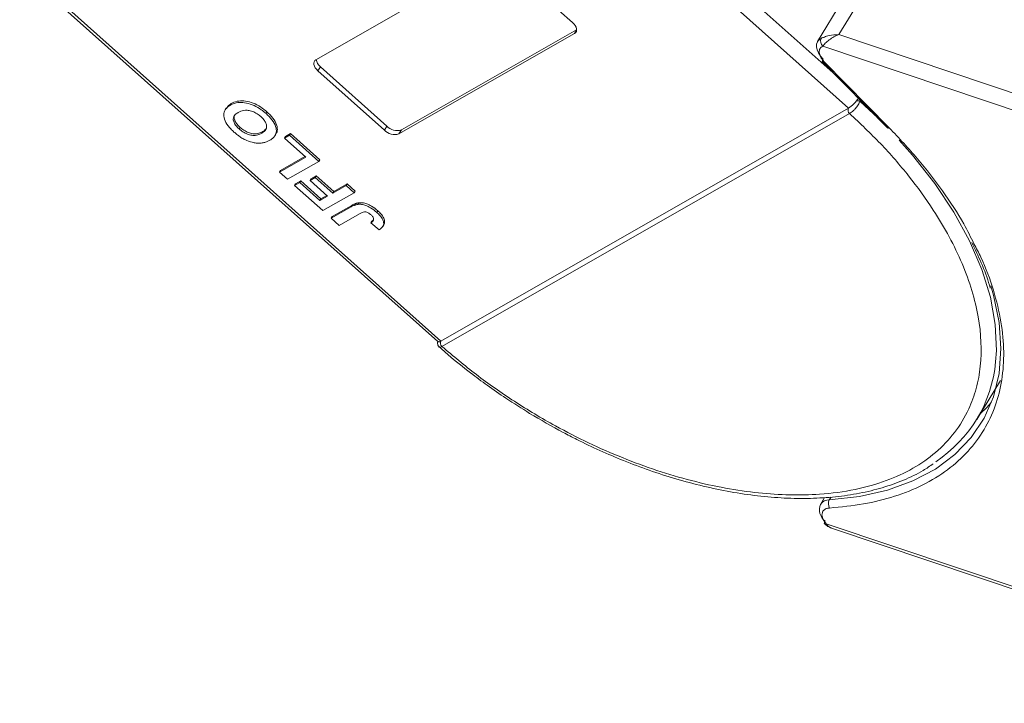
# Model space of a CAD drawing. Header units: millimetres. Extents: x 1675 to 3137, y 343 to 1376.
# Tile 35 of 84: x 2484 to 2559, y 1105 to 1157. Entities that reach past the tile are written whole.
import ezdxf

# ---------------------------------------------------------------- set-up
doc = ezdxf.new("R2010")
doc.units = ezdxf.units.MM

msp = doc.modelspace()

# ---------------------------------------------------------------- linework, layer by layer
at = {"color": 7, "linetype": 'Continuous', "lineweight": 15}
for p, q in [((2516.22, 1177.831), (2547.193, 1150.179)), ((2546.26, 1152.663), (2517.785, 1178.084)), ((2506.426, 1153.88), (2519.87, 1161.565)), ((2515.985, 1132.338), (2483.751, 1161.115)), ((2483.776, 1160.86), (2515.773, 1132.295)), ((2520.986, 1161.272), (2526.073, 1156.73)), ((2546.467, 1155.81), (2548.148, 1158.572)), ((2546.701, 1158.345), (2544.834, 1155.276)), ((2526.229, 1155.888), (2512.785, 1148.202)), ((2512.972, 1148.509), (2526.389, 1156.18)), ((2526.389, 1156.151), (2526.229, 1155.888)), ((2584.362, 1143.082), (2546.467, 1155.81)), ((2545.232, 1154.924), (2583.991, 1141.905)), ((2506.769, 1153.344), (2506.582, 1153.037)), ((2506.769, 1153.344), (2511.856, 1148.802)), ((2545.209, 1153.731), (2550.194, 1148.662)), ((2545.336, 1153.732), (2550.321, 1148.664)), ((2511.669, 1148.495), (2506.582, 1153.037)), ((2499.952, 1150.524), (2499.877, 1150.402)), ((2548.065, 1150.719), (2549.474, 1149.395)), ((2499.554, 1150.165), (2499.479, 1150.042)), ((2502.608, 1149.761), (2502.683, 1149.884)), ((2515.986, 1132.338), (2547.193, 1150.178)), ((2547.284, 1149.765), (2516.078, 1131.925)), ((2547.286, 1149.765), (2547.284, 1149.765)), ((2511.856, 1148.802), (2511.669, 1148.495)), ((2500.548, 1148.581), (2500.622, 1148.704)), ((2502.277, 1148.252), (2502.352, 1148.374)), ((2503.29, 1148.063), (2503.365, 1148.186)), ((2504.016, 1147.873), (2504.416, 1148.102)), ((2504.091, 1147.996), (2504.016, 1147.873)), ((2504.091, 1147.996), (2504.491, 1148.224)), ((2504.416, 1148.102), (2504.491, 1148.224)), ((2504.416, 1148.102), (2506.658, 1146.1)), ((2504.491, 1148.224), (2506.733, 1146.223)), ((2512.972, 1148.509), (2512.785, 1148.202)), ((2505.647, 1146.417), (2504.016, 1147.873)), ((2503.721, 1145.396), (2505.592, 1146.466)), ((2503.646, 1145.274), (2505.647, 1146.417)), ((2506.658, 1146.1), (2504.258, 1144.728)), ((2506.733, 1146.223), (2506.658, 1146.1)), ((2503.721, 1145.396), (2503.646, 1145.274)), ((2504.258, 1144.728), (2503.646, 1145.274)), ((2506.051, 1144.758), (2506.451, 1144.987)), ((2506.451, 1144.987), (2506.377, 1144.864)), ((2506.451, 1144.987), (2507.796, 1143.786)), ((2504.788, 1144.255), (2505.188, 1144.483)), ((2504.862, 1144.377), (2504.788, 1144.255)), ((2506.948, 1142.326), (2504.788, 1144.255)), ((2504.862, 1144.377), (2505.263, 1144.606)), ((2505.263, 1144.606), (2505.188, 1144.483)), ((2505.188, 1144.483), (2506.737, 1143.1)), ((2505.263, 1144.606), (2506.812, 1143.223)), ((2505.976, 1144.636), (2506.377, 1144.864)), ((2506.051, 1144.758), (2505.976, 1144.636)), ((2507.322, 1143.435), (2505.976, 1144.636)), ((2506.377, 1144.864), (2507.722, 1143.663)), ((2507.722, 1143.663), (2508.737, 1144.244)), ((2507.796, 1143.786), (2508.812, 1144.367)), ((2508.737, 1144.244), (2508.812, 1144.367)), ((2508.737, 1144.244), (2509.349, 1143.698)), ((2508.812, 1144.367), (2509.424, 1143.821)), ((2506.812, 1143.223), (2507.267, 1143.483)), ((2509.349, 1143.698), (2506.948, 1142.326)), ((2507.796, 1143.786), (2507.722, 1143.663)), ((2509.424, 1143.821), (2509.349, 1143.698)), ((2506.737, 1143.1), (2507.322, 1143.435)), ((2506.812, 1143.223), (2506.737, 1143.1)), ((2507.675, 1141.866), (2509.188, 1142.731)), ((2509.188, 1142.731), (2509.114, 1142.609)), ((2509.714, 1142.93), (2509.64, 1142.807)), ((2507.6, 1141.743), (2509.114, 1142.609)), ((2509.766, 1142.086), (2508.212, 1141.198)), ((2511.163, 1142.313), (2511.088, 1142.191)), ((2507.675, 1141.866), (2507.6, 1141.743)), ((2508.212, 1141.198), (2507.6, 1141.743)), ((2510.702, 1141.507), (2510.628, 1141.385)), ((2510.628, 1141.385), (2511.27, 1140.856)), ((2511.544, 1141.101), (2511.619, 1141.224)), ((2516.078, 1131.925), (2516.077, 1131.924)), ((2557.016, 1126.333), (2558.828, 1129.31)), ((2545.37, 1120.359), (2545.047, 1119.83)), ((2545.73, 1120.173), (2545.862, 1120.39)), ((2585.832, 1104.789), (2545.502, 1118.336)), ((2545.9, 1118.014), (2585.851, 1104.594))]:
    msp.add_line(p, q, dxfattribs=at)
at = {"color": 7, "linetype": 'Continuous', "lineweight": 15, "flags": 128}
for points in [[(2526.073, 1156.73), (2526.188, 1156.614), (2526.28, 1156.492), (2526.345, 1156.368), (2526.382, 1156.248), (2526.388, 1156.136), (2526.364, 1156.036), (2526.31, 1155.952), (2526.229, 1155.888)], [(2544.834, 1155.276), (2544.942, 1155.408), (2545.112, 1155.521)], [(2545.251, 1153.932), (2545.051, 1154.163), (2544.897, 1154.401), (2544.794, 1154.637), (2544.747, 1154.864), (2544.756, 1155.073), (2544.822, 1155.256), (2544.834, 1155.276)], [(2506.582, 1153.037), (2506.467, 1153.153), (2506.375, 1153.275), (2506.31, 1153.399), (2506.273, 1153.519), (2506.267, 1153.631), (2506.291, 1153.731), (2506.345, 1153.815), (2506.426, 1153.88)], [(2545.209, 1153.731), (2545.199, 1153.746), (2545.193, 1153.779), (2545.201, 1153.823), (2545.22, 1153.874), (2545.251, 1153.932)], [(2545.336, 1153.732), (2545.287, 1153.717), (2545.246, 1153.715), (2545.217, 1153.724), (2545.209, 1153.731)], [(2550.321, 1148.664), (2550.272, 1148.649), (2550.231, 1148.646), (2550.202, 1148.656), (2550.194, 1148.662)], [(2551.077, 1147.735), (2552.1, 1146.573), (2553.797, 1144.408), (2555.256, 1142.213), (2556.461, 1140.013), (2557.399, 1137.83), (2558.058, 1135.689), (2558.433, 1133.612), (2558.519, 1131.623), (2558.462, 1130.749)], [(2558.098, 1136.578), (2558.305, 1135.855), (2558.729, 1133.764), (2558.868, 1131.755), (2558.721, 1129.85), (2558.289, 1128.069), (2557.577, 1126.43), (2556.593, 1124.951), (2555.346, 1123.648), (2553.85, 1122.534), (2552.122, 1121.621), (2550.178, 1120.919), (2548.04, 1120.434), (2545.73, 1120.173)], [(2557.293, 1126.788), (2557.784, 1127.258), (2558.131, 1127.631)], [(2545.365, 1118.346), (2545.354, 1118.362), (2545.347, 1118.397), (2545.352, 1118.442), (2545.371, 1118.494), (2545.402, 1118.552)]]:
    msp.add_lwpolyline(points, dxfattribs=at)
at = {"color": 7, "linetype": 'Continuous', "lineweight": 15}
for centre, radius, start, end in [((2545.567, 1155.302), 0.505, 154.26532, 228.37702), ((2507.281, 1154.005), 0.837, 187.61545, 232.20598), ((2547.871, 1150.009), 0.736, 74.71127, 94.5465), ((2547.503, 1150.03), 0.344, 154.50284, 230.54279), ((2547.504, 1150.031), 0.344, 154.62039, 230.5722), ((2512.649, 1149.551), 1.09, 223.32862, 287.22701), ((2512.462, 1149.244), 1.09, 223.32862, 287.22701), ((2516.295, 1132.189), 0.344, 154.38646, 230.5161), ((2516.297, 1132.19), 0.344, 154.50316, 230.54262), ((2548.207, 1131.695), 10.299, 303.41542, 354.73081), ((2545.7, 1119.383), 0.791, 87.80856, 145.60437), ((2546.284, 1119.879), 0.627, 151.98145, 211.42178), ((2546.09, 1119.431), 1.116, 159.06231, 231.94779), ((2545.441, 1118.448), 0.128, 233.17173, 298.70948)]:
    msp.add_arc(centre, radius, start, end, dxfattribs=at)
for points, knots in [([(2545.112, 1155.521), (2545.189, 1155.556), (2545.358, 1155.631), (2545.811, 1155.767), (2546.21, 1155.793), (2546.467, 1155.81)], [0, 0, 0, 0, 0.2270634, 0.5015869, 1, 1, 1, 1]), ([(2546.467, 1155.81), (2546.337, 1155.756), (2546.078, 1155.647), (2545.714, 1155.407), (2545.408, 1155.142), (2545.288, 1154.994), (2545.232, 1154.924)], [0, 0, 0, 0, 0.251519, 0.501784, 0.765632, 1, 1, 1, 1]), ([(2500.155, 1148.345), (2500.072, 1148.422), (2499.822, 1148.655), (2499.499, 1149.08), (2499.34, 1149.565), (2499.408, 1150.002), (2499.637, 1150.255), (2499.83, 1150.373), (2499.877, 1150.402)], [0, 0, 0, 0, 0.101398, 0.306996, 0.506144, 0.685262, 0.924557, 1, 1, 1, 1]), ([(2499.574, 1150.151), (2499.643, 1150.255), (2499.741, 1150.401), (2499.904, 1150.497), (2499.952, 1150.524)], [0, 0, 0, 0, 0.71022, 1, 1, 1, 1]), ([(2499.877, 1150.402), (2499.943, 1150.436), (2500.143, 1150.541), (2500.54, 1150.636), (2501.107, 1150.595), (2501.696, 1150.397), (2502.211, 1150.096), (2502.488, 1149.862), (2502.608, 1149.761)], [0, 0, 0, 0, 0.101888, 0.307343, 0.492963, 0.678647, 0.860791, 1, 1, 1, 1]), ([(2499.952, 1150.524), (2500.018, 1150.559), (2500.217, 1150.663), (2500.615, 1150.759), (2501.182, 1150.718), (2501.771, 1150.52), (2502.286, 1150.219), (2502.563, 1149.985), (2502.683, 1149.884)], [0, 0, 0, 0, 0.101888, 0.307343, 0.492963, 0.678647, 0.860791, 1, 1, 1, 1]), ([(2547.193, 1150.179), (2547.252, 1150.216), (2547.368, 1150.292), (2547.576, 1150.48), (2547.726, 1150.639), (2547.8, 1150.728), (2547.812, 1150.743)], [0, 0, 0, 0, 0.313357, 0.626713, 0.94007, 1, 1, 1, 1]), ([(2548.065, 1150.719), (2548.053, 1150.674), (2548.028, 1150.575), (2547.951, 1150.43), (2547.85, 1150.282), (2547.719, 1150.123), (2547.572, 1149.978), (2547.417, 1149.848), (2547.332, 1149.795), (2547.286, 1149.765)], [0, 0, 0, 0, 0.111997, 0.244844, 0.369168, 0.500899, 0.687533, 0.828138, 1, 1, 1, 1]), ([(2547.812, 1150.743), (2547.858, 1150.799), (2547.912, 1150.865), (2547.953, 1150.926), (2547.959, 1150.935)], [0, 0, 0, 0, 0.855943, 1, 1, 1, 1]), ([(2500.548, 1148.581), (2500.466, 1148.66), (2500.302, 1148.817), (2500.139, 1149.082), (2500.08, 1149.337), (2500.15, 1149.599), (2500.316, 1149.752), (2500.451, 1149.833), (2500.477, 1149.849)], [0, 0, 0, 0, 0.160292, 0.321922, 0.490761, 0.657569, 0.933883, 1, 1, 1, 1]), ([(2500.622, 1148.704), (2500.541, 1148.782), (2500.377, 1148.94), (2500.213, 1149.205), (2500.16, 1149.456), (2500.183, 1149.63), (2500.248, 1149.691), (2500.26, 1149.703)], [0, 0, 0, 0, 0.230291, 0.462505, 0.705076, 0.944729, 1, 1, 1, 1]), ([(2500.477, 1149.849), (2500.543, 1149.883), (2500.731, 1149.98), (2501.071, 1150.044), (2501.493, 1149.962), (2501.843, 1149.811), (2502.076, 1149.647), (2502.188, 1149.549), (2502.209, 1149.531)], [0, 0, 0, 0, 0.15859, 0.447239, 0.620381, 0.793575, 0.961295, 1, 1, 1, 1]), ([(2502.209, 1149.531), (2502.291, 1149.452), (2502.454, 1149.293), (2502.609, 1149.028), (2502.67, 1148.762), (2502.592, 1148.485), (2502.418, 1148.336), (2502.29, 1148.26), (2502.277, 1148.252)], [0, 0, 0, 0, 0.1597099, 0.3204292, 0.4910735, 0.6770503, 0.9662903, 1, 1, 1, 1]), ([(2502.608, 1149.761), (2502.691, 1149.684), (2502.941, 1149.451), (2503.27, 1149.024), (2503.43, 1148.537), (2503.36, 1148.101), (2503.134, 1147.855), (2502.946, 1147.74), (2502.904, 1147.715)], [0, 0, 0, 0, 0.102171, 0.30922, 0.51365, 0.692275, 0.932413, 1, 1, 1, 1]), ([(2502.683, 1149.884), (2502.766, 1149.807), (2503.016, 1149.574), (2503.347, 1149.145), (2503.495, 1148.666), (2503.479, 1148.339), (2503.37, 1148.226), (2503.345, 1148.2)], [0, 0, 0, 0, 0.137027, 0.414714, 0.688887, 0.928452, 1, 1, 1, 1]), ([(2547.284, 1149.765), (2548.09, 1149.003), (2549.727, 1147.456), (2551.873, 1144.968), (2553.611, 1142.568), (2554.946, 1140.318), (2555.936, 1138.253), (2556.684, 1136.202), (2557.332, 1133.519), (2557.442, 1130.986), (2557.017, 1128.692), (2556.391, 1126.965), (2555.381, 1125.295), (2553.934, 1123.776), (2552.177, 1122.547), (2550.112, 1121.591), (2547.721, 1120.916), (2545.219, 1120.578), (2542.723, 1120.52), (2540.31, 1120.676), (2537.788, 1121.041), (2534.319, 1121.81), (2530.778, 1122.985), (2527.3, 1124.513), (2524.519, 1125.937), (2521.623, 1127.675), (2518.696, 1129.716), (2516.942, 1131.196), (2516.078, 1131.925)], [0, 0, 0, 0, 0.038862, 0.078912, 0.120068, 0.152227, 0.184382, 0.217215, 0.250043, 0.315618, 0.347778, 0.379932, 0.421093, 0.461142, 0.5, 0.538863, 0.578912, 0.620068, 0.652227, 0.684382, 0.717215, 0.750043, 0.815618, 0.847778, 0.879932, 0.921093, 0.96114, 1, 1, 1, 1]), ([(2547.193, 1150.178), (2547.193, 1150.178), (2547.193, 1150.178), (2547.193, 1150.178), (2547.193, 1150.179), (2547.193, 1150.179)], [0, 0, 0, 0, 0.384666, 0.692333, 1, 1, 1, 1]), ([(2500.919, 1147.801), (2500.868, 1147.829), (2500.765, 1147.886), (2500.625, 1147.978), (2500.496, 1148.067), (2500.379, 1148.157), (2500.265, 1148.249), (2500.192, 1148.313), (2500.155, 1148.345)], [0, 0, 0, 0, 0.185429, 0.37219, 0.527708, 0.683877, 0.841678, 1, 1, 1, 1]), ([(2502.277, 1148.252), (2502.211, 1148.217), (2502.042, 1148.13), (2501.738, 1148.066), (2501.358, 1148.114), (2501.007, 1148.248), (2500.735, 1148.421), (2500.595, 1148.54), (2500.548, 1148.581)], [0, 0, 0, 0, 0.158617, 0.400864, 0.573059, 0.745486, 0.912985, 1, 1, 1, 1]), ([(2502.352, 1148.374), (2502.285, 1148.34), (2502.117, 1148.253), (2501.812, 1148.189), (2501.432, 1148.237), (2501.082, 1148.37), (2500.81, 1148.543), (2500.67, 1148.663), (2500.622, 1148.704)], [0, 0, 0, 0, 0.158617, 0.400864, 0.573059, 0.745486, 0.912985, 1, 1, 1, 1]), ([(2502.636, 1148.636), (2502.564, 1148.549), (2502.483, 1148.451), (2502.365, 1148.382), (2502.352, 1148.374)], [0, 0, 0, 0, 0.885532, 1, 1, 1, 1]), ([(2550.321, 1148.664), (2551.064, 1147.877), (2552.55, 1146.302), (2554.44, 1143.829), (2555.89, 1141.645), (2556.555, 1140.293), (2556.804, 1139.785)], [0, 0, 0, 0, 0.2748088, 0.5496356, 0.8310259, 1, 1, 1, 1]), ([(2502.152, 1147.493), (2502.056, 1147.494), (2501.865, 1147.496), (2501.476, 1147.569), (2501.15, 1147.681), (2500.944, 1147.788), (2500.919, 1147.801)], [0, 0, 0, 0, 0.250896, 0.502166, 0.940512, 1, 1, 1, 1]), ([(2502.904, 1147.715), (2502.872, 1147.697), (2502.807, 1147.661), (2502.699, 1147.612), (2502.581, 1147.568), (2502.449, 1147.531), (2502.307, 1147.503), (2502.204, 1147.496), (2502.152, 1147.493)], [0, 0, 0, 0, 0.1539502, 0.3081809, 0.478699, 0.6499612, 0.8242026, 1, 1, 1, 1]), ([(2509.114, 1142.609), (2509.146, 1142.626), (2509.211, 1142.662), (2509.303, 1142.707), (2509.388, 1142.742), (2509.467, 1142.769), (2509.549, 1142.794), (2509.609, 1142.803), (2509.64, 1142.807)], [0, 0, 0, 0, 0.20827, 0.416707, 0.561481, 0.706573, 0.852825, 1, 1, 1, 1]), ([(2509.188, 1142.731), (2509.221, 1142.749), (2509.286, 1142.785), (2509.378, 1142.829), (2509.463, 1142.865), (2509.542, 1142.891), (2509.623, 1142.916), (2509.684, 1142.926), (2509.714, 1142.93)], [0, 0, 0, 0, 0.20827, 0.416707, 0.561481, 0.706573, 0.852825, 1, 1, 1, 1]), ([(2509.64, 1142.807), (2509.734, 1142.811), (2509.922, 1142.818), (2510.26, 1142.729), (2510.676, 1142.533), (2510.933, 1142.32), (2511.088, 1142.191)], [0, 0, 0, 0, 0.20646, 0.413515, 0.645211, 1, 1, 1, 1]), ([(2509.714, 1142.93), (2509.808, 1142.934), (2509.997, 1142.941), (2510.335, 1142.851), (2510.75, 1142.656), (2511.007, 1142.442), (2511.163, 1142.313)], [0, 0, 0, 0, 0.20646, 0.413515, 0.645211, 1, 1, 1, 1]), ([(2509.766, 1142.086), (2509.832, 1142.121), (2509.945, 1142.181), (2510.11, 1142.23), (2510.254, 1142.228), (2510.376, 1142.187), (2510.513, 1142.111), (2510.597, 1142.041), (2510.648, 1141.997)], [0, 0, 0, 0, 0.2920273, 0.5048541, 0.6139046, 0.723685, 0.8298165, 1, 1, 1, 1]), ([(2510.648, 1141.997), (2510.674, 1141.973), (2510.726, 1141.925), (2510.781, 1141.853), (2510.819, 1141.788), (2510.838, 1141.732), (2510.847, 1141.678), (2510.845, 1141.646), (2510.843, 1141.629)], [0, 0, 0, 0, 0.202387, 0.410907, 0.557829, 0.709472, 0.853224, 1, 1, 1, 1]), ([(2511.088, 1142.191), (2511.17, 1142.113), (2511.358, 1141.937), (2511.567, 1141.636), (2511.639, 1141.343), (2511.557, 1141.059), (2511.383, 1140.936), (2511.27, 1140.856)], [0, 0, 0, 0, 0.155292, 0.353145, 0.543243, 0.704067, 1, 1, 1, 1]), ([(2511.163, 1142.313), (2511.245, 1142.236), (2511.432, 1142.06), (2511.644, 1141.757), (2511.706, 1141.471), (2511.682, 1141.291), (2511.62, 1141.236), (2511.612, 1141.229)], [0, 0, 0, 0, 0.213477, 0.485462, 0.746786, 0.967868, 1, 1, 1, 1]), ([(2510.843, 1141.629), (2510.838, 1141.608), (2510.826, 1141.566), (2510.789, 1141.519), (2510.751, 1141.479), (2510.712, 1141.446), (2510.671, 1141.414), (2510.642, 1141.394), (2510.628, 1141.385)], [0, 0, 0, 0, 0.193806, 0.393127, 0.544069, 0.695412, 0.847613, 1, 1, 1, 1]), ([(2510.702, 1141.507), (2510.717, 1141.517), (2510.747, 1141.537), (2510.79, 1141.571), (2510.821, 1141.597), (2510.836, 1141.614), (2510.839, 1141.617)], [0, 0, 0, 0, 0.30136, 0.602975, 0.929011, 1, 1, 1, 1]), ([(2556.804, 1139.785), (2556.986, 1139.441), (2557.62, 1138.244), (2558.333, 1136.23), (2558.929, 1133.803), (2559.138, 1131.501), (2558.989, 1129.345), (2558.486, 1127.343), (2557.623, 1125.508), (2556.404, 1123.865), (2554.831, 1122.444), (2552.938, 1121.282), (2550.771, 1120.409), (2548.385, 1119.8), (2546.627, 1119.634), (2545.749, 1119.552)], [0, 0, 0, 0, 0.033077, 0.115026, 0.196413, 0.275893, 0.355385, 0.434865, 0.514356, 0.595743, 0.677692, 0.759642, 0.841028, 0.920512, 1, 1, 1, 1]), ([(2556.633, 1139.891), (2556.881, 1139.37), (2557.408, 1138.266), (2557.863, 1137.094), (2558.032, 1136.457), (2558.052, 1136.382)], [0, 0, 0, 0, 0.441064, 0.934069, 1, 1, 1, 1]), ([(2515.75, 1132.329), (2515.743, 1132.269), (2515.73, 1132.162), (2515.766, 1131.997), (2515.831, 1131.922), (2515.865, 1131.882)], [0, 0, 0, 0, 0.363867, 0.658166, 1, 1, 1, 1]), ([(2515.78, 1132.303), (2515.793, 1132.292), (2515.825, 1132.265), (2515.913, 1132.297), (2515.975, 1132.332), (2515.985, 1132.338)], [0, 0, 0, 0, 0.371133, 0.899006, 1, 1, 1, 1]), ([(2515.985, 1132.338), (2515.986, 1132.338), (2515.986, 1132.338), (2515.986, 1132.338), (2515.986, 1132.338), (2515.986, 1132.338)], [0, 0, 0, 0, 0.3846993, 0.6923496, 1, 1, 1, 1]), ([(2516.077, 1131.924), (2516.037, 1131.904), (2515.964, 1131.868), (2515.897, 1131.858), (2515.88, 1131.879), (2515.874, 1131.887)], [0, 0, 0, 0, 0.443445, 0.806261, 1, 1, 1, 1]), ([(2515.878, 1131.89), (2516.101, 1131.689), (2516.862, 1131.001), (2518.096, 1130.023), (2519.577, 1128.916), (2521.078, 1127.87), (2522.181, 1127.18), (2522.791, 1126.799)], [0, 0, 0, 0, 0.107273, 0.365989, 0.55071, 0.751571, 1, 1, 1, 1]), ([(2522.791, 1126.799), (2523.639, 1126.301), (2524.828, 1125.603), (2526.628, 1124.679), (2528.172, 1123.942), (2530.026, 1123.151), (2531.975, 1122.418), (2534.008, 1121.761), (2536.085, 1121.207), (2538.176, 1120.77), (2540.256, 1120.462), (2542.303, 1120.292), (2544.298, 1120.266), (2546.223, 1120.387), (2548.063, 1120.66), (2549.807, 1121.084), (2551.432, 1121.671), (2552.739, 1122.286), (2553.436, 1122.765), (2553.691, 1122.94)], [0, 0, 0, 0, 0.077042, 0.108033, 0.15937, 0.212414, 0.269049, 0.327849, 0.38824, 0.449773, 0.512143, 0.575139, 0.638624, 0.702518, 0.766787, 0.831442, 0.89655, 0.962241, 1, 1, 1, 1]), ([(2545.749, 1119.552), (2545.663, 1119.54), (2545.49, 1119.516), (2545.302, 1119.397), (2545.182, 1119.228), (2545.174, 1119.081), (2545.17, 1119.009)], [0, 0, 0, 0, 0.245513, 0.5, 0.754487, 1, 1, 1, 1]), ([(2545.365, 1118.346), (2545.449, 1118.27), (2545.606, 1118.126), (2545.797, 1118.053), (2545.886, 1118.018)], [0, 0, 0, 0, 0.531534, 1, 1, 1, 1]), ([(2545.502, 1118.336), (2545.564, 1118.247), (2545.667, 1118.099), (2545.838, 1118.051), (2545.906, 1118.031)], [0, 0, 0, 0, 0.601237, 1, 1, 1, 1])]:
    msp.add_open_spline(points, degree=3, knots=knots, dxfattribs=at)
for points in [[(2545.232, 1154.924), (2545.149, 1154.869), (2544.982, 1154.757), (2544.965, 1154.556), (2544.956, 1154.456)], [(2544.956, 1154.456), (2544.978, 1154.337), (2545.022, 1154.099), (2545.231, 1153.854), (2545.336, 1153.732)], [(2545.17, 1119.009), (2545.189, 1118.899), (2545.227, 1118.679), (2545.411, 1118.451), (2545.502, 1118.336)]]:
    msp.add_open_spline(points, degree=3, dxfattribs=at)

doc.saveas('drawing.dxf')
